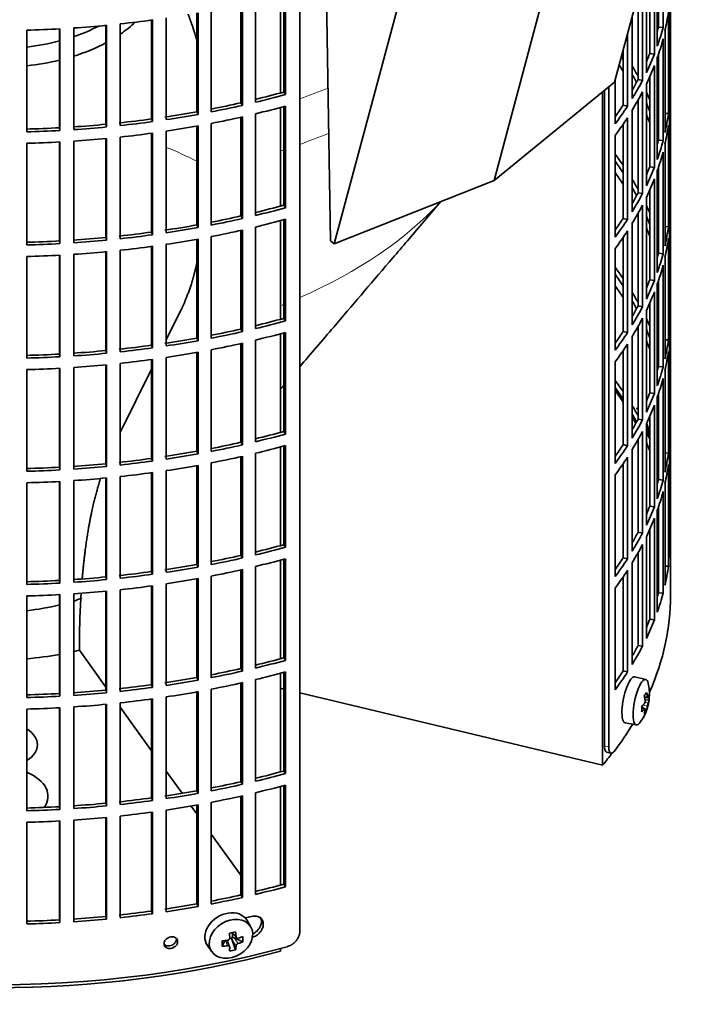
# Model space of a CAD drawing. Header units: millimetres. Extents: x 481 to 1373, y -1380 to 1448.
# Tile 5 of 28: x 1229 to 1370, y -1313 to -1103. Entities that reach past the tile are written whole.
import ezdxf

# ---------------------------------------------------------------- set-up
doc = ezdxf.new("R2010")
doc.units = ezdxf.units.MM
for name, color, linetype in [('M5X8_UNI7687', 7, 'Continuous'), ('VSI184-254_GIUNT', 7, 'Continuous'), ('VSI344-454_FILTR', 7, 'Continuous'), ('VSI344-454_SUPPO', 7, 'Continuous'), ('VSI344-454_TERMI', 7, 'Continuous')]:
    doc.layers.add(name, color=color, linetype=linetype)

# ---------------------------------------------------------------- blocks, each defined once
blk = doc.blocks.new('SE4')
at = {"layer": 'M5X8_UNI7687', "color": 7, "linetype": 'Continuous', "lineweight": 35}
for p, q in [((1362.05, -1243.77), (1359.72, -1243.21)), ((1361.81, -1247.62), (1362.5, -1247.68)), ((1362.77, -1248.09), (1361.91, -1248.18)), ((1361.69, -1249.93), (1361.17, -1249.53)), ((1361.87, -1249.99), (1361.18, -1249.75)), ((1362.2, -1250.32), (1361.89, -1250.08)), ((1357.66, -1252.99), (1360.03, -1253.42)), ((1278, -1296.45), (1277.21, -1295.06)), ((1271.92, -1300.54), (1272.44, -1299.36)), ((1273.49, -1300.64), (1272.94, -1299.3)), ((1273.89, -1298.82), (1273.47, -1298.91)), ((1273.93, -1297.65), (1274.94, -1298.72)), ((1274.76, -1301.28), (1273.99, -1299.27)), ((1274.06, -1297.78), (1274.06, -1298.63)), ((1276.3, -1299.62), (1274.46, -1298.77)), ((1268.75, -1300.39), (1269.67, -1301.71))]:
    blk.add_line(p, q, dxfattribs=at)
at = {"layer": 'M5X8_UNI7687', "color": 4, "linetype": 'Continuous', "lineweight": 9}
for p, q in [((1361.77, -1247.41), (1362.4, -1247.46)), ((1361.88, -1248.6), (1362.57, -1248.75)), ((1361.74, -1250.06), (1361.18, -1249.87)), ((1362.4, -1249.43), (1361.46, -1249.22)), ((1273.04, -1300.44), (1272.59, -1299.34)), ((1274.85, -1300.47), (1273.99, -1299.27)), ((1274.03, -1297.62), (1274.85, -1298.5)), ((1274.46, -1298.77), (1275.31, -1299.96))]:
    blk.add_line(p, q, dxfattribs=at)
at = {"layer": 'M5X8_UNI7687', "color": 7, "linetype": 'Continuous', "lineweight": 35}
for centre, start, end in [((1352.85, -1192.65), 0.9618, 20.2466), ((1352.85, -1246.87), 323.0972, 13.1681)]:
    blk.add_arc(centre, 10, start, end, dxfattribs=at)
for centre, major_axis, ratio, start_param, end_param in [((1361.03, -1190.93), (1.01, -4.83), 0.279258, 2.875662, 3.13351), ((1361.03, -1190.93), (1.01, -4.83), 0.279258, 1.309438, 1.74625), ((1358.68, -1248.1), (1.03, 4.89), 0.279258, 0, 3.149676), ((1361.03, -1248.59), (-1.01, -4.83), 0.279258, 2.602715, 6.283185), ((1358.68, -1248.1), (1.03, 4.89), 0.279258, 6.275102, 6.283185), ((1354.93, -1249.81), (7.56, 5.34), 0.305094, -0.70884, -0.559147), ((1352.81, -1246.96), (9.07, -4.21), 0.788675, 0.472009, 0.586568), ((1352.87, -1247), (9.95, 0.98), 0.550814, -0.283422, -0.168863), ((1353.88, -1248.97), (8.32, 4.07), 0.785719, 5.841156, 5.990848), ((1352.87, -1247), (9.95, 0.98), 0.550814, -0.64024, -0.525681), ((1352.92, -1246.79), (7.78, -6.28), 0.739997, 0.659835, 0.774395), ((1352.87, -1246.75), (9.95, -1.02), 0.599492, 6.115611, 6.23017), ((1355.98, -1245.65), (3.38, -8.62), 0.459156, 0.788486, 0.938178), ((1352.87, -1246.75), (9.95, -1.02), 0.599492, -0.524392, -0.409833), ((1352.92, -1246.79), (7.78, -6.28), 0.739997, 0.303018, 0.417577), ((1354.93, -1244.81), (6.53, -6.56), 0.631658, 0.068863, 0.218555), ((1352.81, -1246.96), (9.07, -4.21), 0.788675, 0.115191, 0.22975), ((1361.03, -1248.59), (-1.01, -4.83), 0.279258, 0, 0.538878), ((1272.91, -1297.62), (4.23, 2.67), 0.767256, 0, 3.174849), ((1272.91, -1297.62), (4.23, 2.67), 0.767256, 6.249929, 6.283185), ((1274.43, -1294.85), (-1.49, -9.14), 0.222064, -1.011937, -0.862245), ((1270.8, -1294.39), (9.99, 0.35), 0.508283, 4.80694, 4.9215), ((1271.55, -1297.95), (9.07, 1.85), 0.019763, -1.362564, -1.212872), ((1270.94, -1294.23), (1.53, -9.88), 0.211325, 1.060011, 1.174571), ((1274.3, -1298.94), (-0.426, -0.263), 0.771805, 4.793187, 5.319985), ((1274.47, -1299.18), (-0.389, 0.866), 0.498877, 0.936528, 1.454729), ((1274.47, -1299.18), (-0.787, 0.46), 0.398513, 4.948942, 5.467143), ((1270.65, -1294.29), (2.6, -9.66), 0.345066, 1.029371, 1.14393), ((1270.8, -1294.39), (9.99, 0.35), 0.508283, -1.119427, -1.004868), ((1268.67, -1296.06), (5.99, -7.06), 0.675161, 0.597011, 0.746703), ((1270.8, -1294.13), (9.99, -0.39), 0.642024, 4.849519, 4.964078), ((1270.94, -1294.23), (1.53, -9.88), 0.211325, 0.703193, 0.817753), ((1271.55, -1292.95), (8.01, -4.64), 0.916989, 5.413008, 5.5627), ((1270.65, -1294.29), (2.6, -9.66), 0.345066, 0.672553, 0.787113), ((1270.8, -1294.13), (9.99, -0.39), 0.642024, -1.076849, -0.96229)]:
    blk.add_ellipse(centre, major_axis=major_axis, ratio=ratio, start_param=start_param, end_param=end_param, dxfattribs=at)
blk.add_ellipse((1273.77, -1298.97), major_axis=(-4.17, -2.63), ratio=0.767256, dxfattribs=at)
for points in [[(1361.74, -1248.91), (1361.75, -1248.9), (1361.77, -1248.88), (1361.79, -1248.84), (1361.81, -1248.81), (1361.83, -1248.78), (1361.84, -1248.74), (1361.86, -1248.69), (1361.87, -1248.65), (1361.89, -1248.6), (1361.9, -1248.55), (1361.91, -1248.5), (1361.91, -1248.45), (1361.92, -1248.41), (1361.92, -1248.36), (1361.92, -1248.32), (1361.92, -1248.27), (1361.92, -1248.24), (1361.91, -1248.23)], [(1362.4, -1247.46), (1362.4, -1247.47), (1362.41, -1247.5), (1362.41, -1247.54), (1362.42, -1247.57), (1362.43, -1247.59), (1362.44, -1247.62), (1362.45, -1247.64), (1362.46, -1247.66), (1362.47, -1247.67), (1362.49, -1247.68), (1362.5, -1247.68), (1362.51, -1247.68), (1362.52, -1247.67), (1362.54, -1247.66), (1362.55, -1247.64), (1362.56, -1247.62), (1362.57, -1247.6), (1362.57, -1247.59)], [(1362.57, -1248.75), (1362.57, -1248.76), (1362.56, -1248.79), (1362.55, -1248.82), (1362.54, -1248.85), (1362.52, -1248.89), (1362.51, -1248.93), (1362.5, -1248.98), (1362.49, -1249.02), (1362.47, -1249.07), (1362.46, -1249.12), (1362.45, -1249.17), (1362.44, -1249.21), (1362.43, -1249.26), (1362.42, -1249.3), (1362.41, -1249.35), (1362.41, -1249.39), (1362.4, -1249.42), (1362.4, -1249.43)], [(1361.91, -1250.2), (1361.92, -1250.19), (1361.92, -1250.16), (1361.92, -1250.13), (1361.92, -1250.1), (1361.92, -1250.07), (1361.91, -1250.05), (1361.91, -1250.03), (1361.9, -1250.01), (1361.89, -1250), (1361.87, -1249.99), (1361.86, -1249.99), (1361.84, -1249.99), (1361.83, -1250), (1361.81, -1250.01), (1361.79, -1250.02), (1361.77, -1250.04), (1361.75, -1250.06), (1361.74, -1250.06)], [(1273.04, -1299.28), (1273.06, -1299.28), (1273.09, -1299.27), (1273.14, -1299.26), (1273.19, -1299.24), (1273.23, -1299.22), (1273.27, -1299.2), (1273.31, -1299.17), (1273.35, -1299.14), (1273.38, -1299.11), (1273.41, -1299.07), (1273.44, -1299.03), (1273.46, -1298.99), (1273.48, -1298.95), (1273.5, -1298.91), (1273.51, -1298.87), (1273.51, -1298.82), (1273.51, -1298.79), (1273.51, -1298.78)], [(1274.85, -1298.5), (1274.85, -1298.51), (1274.85, -1298.54), (1274.86, -1298.58), (1274.87, -1298.62), (1274.89, -1298.65), (1274.91, -1298.69), (1274.93, -1298.72), (1274.96, -1298.74), (1274.99, -1298.77), (1275.03, -1298.79), (1275.07, -1298.8), (1275.1, -1298.81), (1275.14, -1298.82), (1275.18, -1298.82), (1275.22, -1298.82), (1275.27, -1298.82), (1275.3, -1298.81), (1275.31, -1298.81)], [(1273.51, -1300.75), (1273.51, -1300.74), (1273.51, -1300.71), (1273.51, -1300.68), (1273.5, -1300.64), (1273.48, -1300.61), (1273.46, -1300.58), (1273.44, -1300.56), (1273.41, -1300.53), (1273.38, -1300.51), (1273.35, -1300.49), (1273.31, -1300.47), (1273.27, -1300.46), (1273.23, -1300.45), (1273.19, -1300.44), (1273.14, -1300.44), (1273.09, -1300.44), (1273.06, -1300.44), (1273.04, -1300.44)], [(1275.31, -1299.96), (1275.3, -1299.97), (1275.27, -1299.98), (1275.22, -1300), (1275.18, -1300.02), (1275.14, -1300.04), (1275.1, -1300.07), (1275.07, -1300.1), (1275.03, -1300.13), (1274.99, -1300.17), (1274.96, -1300.2), (1274.93, -1300.24), (1274.91, -1300.28), (1274.89, -1300.32), (1274.87, -1300.36), (1274.86, -1300.39), (1274.85, -1300.43), (1274.85, -1300.46), (1274.85, -1300.47)]]:
    blk.add_open_spline(points, degree=3, dxfattribs=at)
at = {"layer": 'VSI184-254_GIUNT', "color": 7, "linetype": 'Continuous', "lineweight": 35}
for centre, major_axis, start_param, end_param in [((1223.83, -1093.58), (34.5, 0), -0.70006, -0.541779), ((1223.83, -1090.76), (-32.5, 0), -4.180525, -3.976979), ((1223.83, -1090.76), (-32.5, 0), 1.772095, 1.997343), ((1223.83, -1093.58), (34.5, 0), -1.072715, -0.828971), ((1223.83, -1093.58), (34.5, 0), 4.901872, 5.112744), ((1223.83, -1209.56), (34.5, 0), 4.901872, 5.112744), ((1223.83, -1209.56), (34.5, 0), -1.072715, -1.014342)]:
    blk.add_ellipse(centre, major_axis=major_axis, ratio=0.57735, start_param=start_param, end_param=end_param, dxfattribs=at)
at = {"layer": 'VSI344-454_FILTR', "color": 7, "linetype": 'Continuous', "lineweight": 35}
for p, q in [((1367.33, -1218.54), (1367.33, -1072.04)), ((1288.42, -1297.42), (1288.42, -1076.15)), ((1365.72, -1104.98), (1365.72, -1083.34)), ((1364.5, -1108.97), (1364.5, -1087.34)), ((1364.74, -1104.88), (1364.74, -1086.65)), ((1363.88, -1110.66), (1363.88, -1089.02)), ((1362.91, -1110.52), (1362.91, -1091.37)), ((1362.18, -1114.6), (1362.18, -1092.96)), ((1361.36, -1116.26), (1361.36, -1094.62)), ((1367.33, -1117.54), (1367.33, -1095.9)), ((1284.99, -1118.73), (1284.99, -1097.73)), ((1285.4, -1119.26), (1285.4, -1097.62)), ((1360.4, -1116.08), (1360.4, -1097.9)), ((1275.86, -1121.01), (1275.86, -1100)), ((1276.2, -1121.56), (1276.2, -1099.92)), ((1278.97, -1120.91), (1278.97, -1099.27)), ((1367.08, -1121.6), (1367.08, -1099.96)), ((1266.48, -1122.92), (1266.48, -1101.89)), ((1266.76, -1123.48), (1266.76, -1101.84)), ((1269.59, -1122.94), (1269.59, -1101.31)), ((1366.87, -1123.32), (1366.87, -1101.68)), ((1250.22, -1125.86), (1250.22, -1104.22)), ((1256.89, -1124.45), (1256.89, -1103.4)), ((1257.1, -1125.01), (1257.1, -1103.38)), ((1259.99, -1124.6), (1259.99, -1102.96)), ((1359.18, -1120.12), (1359.18, -1102.46)), ((1230.33, -1127.18), (1230.33, -1105.55)), ((1237.28, -1126.33), (1237.28, -1105.27)), ((1237.35, -1126.9), (1237.35, -1105.26)), ((1240.32, -1126.72), (1240.32, -1105.08)), ((1247.14, -1125.58), (1247.14, -1104.53)), ((1247.28, -1126.16), (1247.28, -1104.52)), ((1358.16, -1121.74), (1358.16, -1106.27)), ((1364.74, -1104.88), (1365.72, -1104.98)), ((1366.14, -1127.36), (1366.14, -1105.72)), ((1365.72, -1129.06), (1365.72, -1107.43)), ((1357.23, -1121.52), (1357.23, -1109.73)), ((1362.91, -1110.52), (1363.88, -1110.66)), ((1364.74, -1128.96), (1364.74, -1110.73)), ((1364.5, -1133.06), (1364.5, -1111.42)), ((1363.88, -1134.75), (1363.88, -1113.11)), ((1355.53, -1125.5), (1355.53, -1116.1)), ((1360.4, -1116.08), (1361.36, -1116.26)), ((1362.18, -1138.69), (1362.18, -1117.05)), ((1362.91, -1134.61), (1362.91, -1115.46)), ((1284.99, -1118.73), (1285.4, -1119.26)), ((1353.24, -1257.88), (1353.24, -1118.36)), ((1354.15, -1258.12), (1354.15, -1117.62)), ((1361.36, -1140.34), (1361.36, -1118.71)), ((1367.08, -1117.54), (1367.33, -1117.54)), ((1275.86, -1121.01), (1276.2, -1121.56)), ((1360.4, -1140.16), (1360.4, -1120.48)), ((1367.33, -1141.63), (1367.33, -1119.99)), ((1266.48, -1122.92), (1266.76, -1123.48)), ((1278.97, -1145), (1278.97, -1123.36)), ((1284.99, -1142.82), (1284.99, -1121.82)), ((1285.4, -1143.34), (1285.4, -1121.71)), ((1357.23, -1121.52), (1358.16, -1121.74)), ((1359.18, -1144.2), (1359.18, -1122.57)), ((1366.14, -1123.27), (1366.87, -1123.32)), ((1256.89, -1124.45), (1257.1, -1125.01)), ((1269.59, -1147.03), (1269.59, -1125.39)), ((1275.86, -1145.1), (1275.86, -1124.08)), ((1276.2, -1145.64), (1276.2, -1124)), ((1358.16, -1145.82), (1358.16, -1124.19)), ((1367.08, -1145.69), (1367.08, -1124.05)), ((1237.28, -1126.33), (1237.35, -1126.9)), ((1247.14, -1125.58), (1247.28, -1126.16)), ((1256.89, -1148.53), (1256.89, -1127.49)), ((1257.1, -1149.1), (1257.1, -1127.46)), ((1259.99, -1148.68), (1259.99, -1127.05)), ((1266.48, -1147.01), (1266.48, -1125.98)), ((1266.76, -1147.56), (1266.76, -1125.93)), ((1357.23, -1145.61), (1357.23, -1125.57)), ((1366.87, -1147.4), (1366.87, -1125.77)), ((1230.33, -1151.27), (1230.33, -1129.63)), ((1237.28, -1150.41), (1237.28, -1129.35)), ((1237.35, -1150.99), (1237.35, -1129.35)), ((1240.32, -1150.81), (1240.32, -1129.17)), ((1247.14, -1149.67), (1247.14, -1128.62)), ((1247.28, -1150.24), (1247.28, -1128.61)), ((1250.22, -1149.94), (1250.22, -1128.31)), ((1355.53, -1149.59), (1355.53, -1127.95)), ((1364.74, -1128.96), (1365.72, -1129.06)), ((1365.72, -1153.15), (1365.72, -1131.51)), ((1366.14, -1151.44), (1366.14, -1129.81)), ((1362.91, -1134.61), (1363.88, -1134.75)), ((1364.5, -1157.15), (1364.5, -1135.51)), ((1364.74, -1153.05), (1364.74, -1134.82)), ((1363.88, -1158.83), (1363.88, -1137.2)), ((1362.91, -1158.69), (1362.91, -1139.54)), ((1360.4, -1140.16), (1361.36, -1140.34)), ((1362.18, -1162.77), (1362.18, -1141.14)), ((1367.08, -1141.62), (1367.33, -1141.63)), ((1284.99, -1142.82), (1285.4, -1143.34)), ((1361.36, -1164.43), (1361.36, -1142.79)), ((1367.33, -1165.71), (1367.33, -1144.08)), ((1275.86, -1145.1), (1276.2, -1145.64)), ((1284.99, -1166.9), (1284.99, -1145.91)), ((1285.4, -1167.43), (1285.4, -1145.79)), ((1357.23, -1145.61), (1358.16, -1145.82)), ((1360.4, -1164.25), (1360.4, -1144.56)), ((1266.48, -1147.01), (1266.76, -1147.56)), ((1275.86, -1169.19), (1275.86, -1148.17)), ((1276.2, -1169.73), (1276.2, -1148.09)), ((1278.97, -1169.08), (1278.97, -1147.45)), ((1358.16, -1169.91), (1358.16, -1148.27)), ((1359.18, -1168.29), (1359.18, -1146.65)), ((1366.14, -1147.36), (1366.87, -1147.4)), ((1367.08, -1169.77), (1367.08, -1148.14)), ((1237.28, -1150.41), (1237.35, -1150.99)), ((1247.14, -1149.67), (1247.28, -1150.24)), ((1256.89, -1148.53), (1257.1, -1149.1)), ((1266.48, -1171.09), (1266.48, -1150.06)), ((1266.76, -1171.65), (1266.76, -1150.01)), ((1269.59, -1171.12), (1269.59, -1149.48)), ((1357.23, -1169.69), (1357.23, -1149.66)), ((1366.87, -1171.49), (1366.87, -1149.85)), ((1247.28, -1174.33), (1247.28, -1152.69)), ((1250.22, -1174.03), (1250.22, -1152.39)), ((1256.89, -1172.62), (1256.89, -1151.58)), ((1257.1, -1173.19), (1257.1, -1151.55)), ((1259.99, -1172.77), (1259.99, -1151.13)), ((1355.53, -1173.68), (1355.53, -1152.04)), ((1230.33, -1175.36), (1230.33, -1153.72)), ((1237.28, -1174.5), (1237.28, -1153.44)), ((1237.35, -1175.07), (1237.35, -1153.44)), ((1240.32, -1174.89), (1240.32, -1153.26)), ((1247.14, -1173.76), (1247.14, -1152.71)), ((1364.74, -1153.05), (1365.72, -1153.15)), ((1366.14, -1175.53), (1366.14, -1153.89)), ((1365.72, -1177.24), (1365.72, -1155.6)), ((1362.91, -1158.69), (1363.88, -1158.83)), ((1364.74, -1177.14), (1364.74, -1158.91)), ((1364.5, -1181.23), (1364.5, -1159.6)), ((1363.88, -1182.92), (1363.88, -1161.28)), ((1360.4, -1164.25), (1361.36, -1164.43)), ((1362.18, -1186.86), (1362.18, -1165.22)), ((1362.91, -1182.78), (1362.91, -1163.63)), ((1284.99, -1166.9), (1285.4, -1167.43)), ((1361.36, -1188.52), (1361.36, -1166.88)), ((1367.08, -1165.71), (1367.33, -1165.71)), ((1275.86, -1169.19), (1276.2, -1169.73)), ((1360.4, -1188.34), (1360.4, -1168.65)), ((1367.33, -1189.8), (1367.33, -1168.16)), ((1266.48, -1171.09), (1266.76, -1171.65)), ((1278.97, -1193.17), (1278.97, -1171.53)), ((1284.99, -1190.99), (1284.99, -1169.99)), ((1285.4, -1191.52), (1285.4, -1169.88)), ((1357.23, -1169.69), (1358.16, -1169.91)), ((1359.18, -1192.38), (1359.18, -1170.74)), ((1366.14, -1171.45), (1366.87, -1171.49)), ((1256.89, -1172.62), (1257.1, -1173.19)), ((1269.59, -1195.2), (1269.59, -1173.57)), ((1275.86, -1193.27), (1275.86, -1172.26)), ((1276.2, -1193.82), (1276.2, -1172.18)), ((1358.16, -1194), (1358.16, -1172.36)), ((1367.08, -1193.86), (1367.08, -1172.22)), ((1237.28, -1174.5), (1237.35, -1175.07)), ((1247.14, -1173.76), (1247.28, -1174.33)), ((1256.89, -1196.71), (1256.89, -1175.66)), ((1257.1, -1197.27), (1257.1, -1175.64)), ((1259.99, -1196.86), (1259.99, -1175.22)), ((1266.48, -1195.18), (1266.48, -1174.15)), ((1266.76, -1195.74), (1266.76, -1174.1)), ((1357.23, -1193.78), (1357.23, -1173.75)), ((1366.87, -1195.58), (1366.87, -1173.94)), ((1230.33, -1199.44), (1230.33, -1177.81)), ((1237.28, -1198.59), (1237.28, -1177.53)), ((1237.35, -1199.16), (1237.35, -1177.52)), ((1240.32, -1198.98), (1240.32, -1177.34)), ((1247.14, -1197.84), (1247.14, -1176.79)), ((1247.28, -1198.42), (1247.28, -1176.78)), ((1250.22, -1198.12), (1250.22, -1176.48)), ((1355.53, -1197.76), (1355.53, -1176.13)), ((1364.74, -1177.14), (1365.72, -1177.24)), ((1365.72, -1201.32), (1365.72, -1179.69)), ((1366.14, -1199.62), (1366.14, -1177.98)), ((1362.91, -1182.78), (1363.88, -1182.92)), ((1364.5, -1205.32), (1364.5, -1183.68)), ((1364.74, -1201.22), (1364.74, -1182.99)), ((1363.88, -1207.01), (1363.88, -1185.37)), ((1362.91, -1206.87), (1362.91, -1187.72)), ((1360.4, -1188.34), (1361.36, -1188.52)), ((1362.18, -1210.95), (1362.18, -1189.31)), ((1367.08, -1189.8), (1367.33, -1189.8)), ((1284.99, -1190.99), (1285.4, -1191.52)), ((1361.36, -1212.6), (1361.36, -1190.97)), ((1367.33, -1213.89), (1367.33, -1192.25)), ((1275.86, -1193.27), (1276.2, -1193.82)), ((1284.99, -1215.08), (1284.99, -1194.08)), ((1285.4, -1215.6), (1285.4, -1193.97)), ((1357.23, -1193.78), (1358.16, -1194)), ((1360.4, -1212.42), (1360.4, -1192.74)), ((1256.89, -1196.71), (1257.1, -1197.27)), ((1266.48, -1195.18), (1266.76, -1195.74)), ((1275.86, -1217.36), (1275.86, -1196.34)), ((1276.2, -1217.9), (1276.2, -1196.26)), ((1278.97, -1217.26), (1278.97, -1195.62)), ((1358.16, -1218.08), (1358.16, -1196.45)), ((1359.18, -1216.46), (1359.18, -1194.83)), ((1366.14, -1195.53), (1366.87, -1195.58)), ((1367.08, -1217.95), (1367.08, -1196.31)), ((1237.28, -1198.59), (1237.35, -1199.16)), ((1247.14, -1197.84), (1247.28, -1198.42)), ((1266.48, -1219.27), (1266.48, -1198.24)), ((1266.76, -1219.82), (1266.76, -1198.19)), ((1269.59, -1219.29), (1269.59, -1197.65)), ((1357.23, -1217.87), (1357.23, -1197.83)), ((1366.87, -1219.66), (1366.87, -1198.03)), ((1247.14, -1221.93), (1247.14, -1200.88)), ((1247.28, -1222.5), (1247.28, -1200.87)), ((1250.22, -1222.2), (1250.22, -1200.57)), ((1256.89, -1220.79), (1256.89, -1199.75)), ((1257.1, -1221.36), (1257.1, -1199.72)), ((1259.99, -1220.94), (1259.99, -1199.31)), ((1355.53, -1221.85), (1355.53, -1200.21)), ((1230.33, -1223.53), (1230.33, -1201.89)), ((1237.28, -1222.67), (1237.28, -1201.61)), ((1237.35, -1223.25), (1237.35, -1201.61)), ((1240.32, -1223.07), (1240.32, -1201.43)), ((1364.74, -1201.22), (1365.72, -1201.32)), ((1366.14, -1223.7), (1366.14, -1202.07)), ((1365.72, -1225.41), (1365.72, -1203.77)), ((1362.91, -1206.87), (1363.88, -1207.01)), ((1364.74, -1225.31), (1364.74, -1207.08)), ((1364.5, -1229.41), (1364.5, -1207.77)), ((1363.88, -1231.09), (1363.88, -1209.46)), ((1360.4, -1212.42), (1361.36, -1212.6)), ((1362.18, -1235.03), (1362.18, -1213.4)), ((1362.91, -1230.95), (1362.91, -1211.8)), ((1284.99, -1215.08), (1285.4, -1215.6)), ((1361.36, -1236.69), (1361.36, -1215.05)), ((1367.08, -1213.88), (1367.33, -1213.89)), ((1275.86, -1217.36), (1276.2, -1217.9)), ((1360.4, -1236.51), (1360.4, -1216.82)), ((1266.48, -1219.27), (1266.76, -1219.82)), ((1278.97, -1241.34), (1278.97, -1219.71)), ((1284.99, -1239.16), (1284.99, -1218.17)), ((1285.4, -1239.69), (1285.4, -1218.05)), ((1357.23, -1217.87), (1358.16, -1218.08)), ((1359.18, -1240.55), (1359.18, -1218.91)), ((1366.14, -1219.62), (1366.87, -1219.66)), ((1256.89, -1220.79), (1257.1, -1221.36)), ((1269.59, -1243.38), (1269.59, -1221.74)), ((1275.86, -1241.45), (1275.86, -1220.43)), ((1276.2, -1241.99), (1276.2, -1220.35)), ((1358.16, -1242.17), (1358.16, -1220.53)), ((1367.33, -1225.89), (1367.33, -1220.99)), ((1237.28, -1222.67), (1237.35, -1223.25)), ((1247.14, -1221.93), (1247.28, -1222.5)), ((1256.89, -1244.88), (1256.89, -1223.84)), ((1257.1, -1245.45), (1257.1, -1223.81)), ((1259.99, -1245.03), (1259.99, -1223.39)), ((1266.48, -1243.35), (1266.48, -1222.32)), ((1266.76, -1243.91), (1266.76, -1222.27)), ((1357.23, -1241.95), (1357.23, -1221.92)), ((1230.33, -1247.62), (1230.33, -1225.98)), ((1237.28, -1246.76), (1237.28, -1225.7)), ((1237.35, -1247.33), (1237.35, -1225.7)), ((1240.32, -1247.15), (1240.32, -1225.52)), ((1247.14, -1246.02), (1247.14, -1224.97)), ((1247.28, -1246.59), (1247.28, -1224.95)), ((1250.22, -1246.29), (1250.22, -1224.65)), ((1355.53, -1245.94), (1355.53, -1224.3)), ((1364.74, -1225.31), (1365.72, -1225.41)), ((1362.91, -1230.95), (1363.88, -1231.09)), ((1360.4, -1236.51), (1361.36, -1236.69)), ((1284.99, -1239.16), (1285.4, -1239.69)), ((1275.86, -1241.45), (1276.2, -1241.99)), ((1284.99, -1263.25), (1284.99, -1242.25)), ((1285.4, -1263.78), (1285.4, -1242.14)), ((1357.23, -1241.95), (1358.16, -1242.17)), ((1256.89, -1244.88), (1257.1, -1245.45)), ((1266.48, -1243.35), (1266.76, -1243.91)), ((1275.86, -1265.53), (1275.86, -1244.51)), ((1276.2, -1266.07), (1276.2, -1244.44)), ((1278.97, -1265.43), (1278.97, -1243.79)), ((1237.28, -1246.76), (1237.35, -1247.33)), ((1247.14, -1246.02), (1247.28, -1246.59)), ((1266.48, -1267.44), (1266.48, -1246.41)), ((1266.76, -1268), (1266.76, -1246.36)), ((1269.59, -1267.46), (1269.59, -1245.83)), ((1247.14, -1270.1), (1247.14, -1249.05)), ((1247.28, -1270.68), (1247.28, -1249.04)), ((1250.22, -1270.38), (1250.22, -1248.74)), ((1256.89, -1268.97), (1256.89, -1247.92)), ((1257.1, -1269.53), (1257.1, -1247.9)), ((1259.99, -1269.12), (1259.99, -1247.48)), ((1230.33, -1271.7), (1230.33, -1250.07)), ((1237.28, -1270.84), (1237.28, -1249.79)), ((1237.35, -1271.42), (1237.35, -1249.78)), ((1240.32, -1271.24), (1240.32, -1249.6)), ((1353.72, -1259.21), (1354.63, -1259.45)), ((1284.99, -1263.25), (1285.4, -1263.78)), ((1275.86, -1265.53), (1276.2, -1266.07)), ((1266.48, -1267.44), (1266.76, -1268)), ((1278.97, -1289.52), (1278.97, -1267.88)), ((1284.99, -1287.34), (1284.99, -1266.34)), ((1285.4, -1287.86), (1285.4, -1266.23)), ((1256.89, -1268.97), (1257.1, -1269.53)), ((1269.59, -1291.55), (1269.59, -1269.91)), ((1275.86, -1289.62), (1275.86, -1268.6)), ((1276.2, -1290.16), (1276.2, -1268.52)), ((1237.28, -1270.84), (1237.35, -1271.42)), ((1247.14, -1270.1), (1247.28, -1270.68)), ((1256.89, -1293.05), (1256.89, -1272.01)), ((1257.1, -1293.62), (1257.1, -1271.98)), ((1259.99, -1293.2), (1259.99, -1271.57)), ((1266.48, -1291.53), (1266.48, -1270.5)), ((1266.76, -1292.08), (1266.76, -1270.45)), ((1230.33, -1295.79), (1230.33, -1274.15)), ((1237.28, -1294.93), (1237.28, -1273.87)), ((1237.35, -1295.51), (1237.35, -1273.87)), ((1240.32, -1295.33), (1240.32, -1273.69)), ((1247.14, -1294.19), (1247.14, -1273.14)), ((1247.28, -1294.76), (1247.28, -1273.13)), ((1250.22, -1294.46), (1250.22, -1272.83)), ((1284.99, -1287.34), (1285.4, -1287.86)), ((1275.86, -1289.62), (1276.2, -1290.16)), ((1256.89, -1293.05), (1257.1, -1293.62)), ((1266.48, -1291.53), (1266.76, -1292.08)), ((1237.28, -1294.93), (1237.35, -1295.51)), ((1247.14, -1294.19), (1247.28, -1294.76))]:
    blk.add_line(p, q, dxfattribs=at)
at = {"layer": 'VSI344-454_FILTR', "color": 4, "linetype": 'Continuous', "lineweight": 9}
for p, q in [((1354.15, -1258.12), (1353.24, -1257.88)), ((1262.42, -1299.56), (1262.16, -1299))]:
    blk.add_line(p, q, dxfattribs=at)
at = {"layer": 'VSI344-454_FILTR', "color": 7, "linetype": 'Continuous', "lineweight": 35}
for centre, major_axis, start_param, end_param in [((1223.83, -1095.04), (143.5, 0), -0.129227, -0.080212), ((1223.83, -1022.78), (143.5, 0), -1.385871, -1.336842), ((1223.83, -1116.68), (142.5, 0), 0.149853, 0.160574), ((1223.83, -1022.78), (143.5, 0), 4.757688, 4.806717), ((1223.83, -1022.78), (143.5, 0), -1.455685, -1.406655), ((1223.83, -1092.59), (142.5, 0), -0.161977, -0.149853), ((1223.83, -1092.59), (143.5, 0), -0.199041, -0.150025), ((1223.83, -1095.04), (143.5, 0), -0.199041, -0.150025), ((1223.83, -1092.59), (142.5, 0), -0.24208, -0.219666), ((1223.83, -1092.59), (143.5, 0), -0.268854, -0.219838), ((1223.83, -1140.77), (142.5, 0), 0.359293, 0.367215), ((1223.83, -1143.22), (142.5, 0), 0.359293, 0.376293), ((1223.83, -1140.77), (143.5, 0), 0.312025, 0.338667), ((1223.83, -1095.04), (143.5, 0), -0.268854, -0.219838), ((1223.83, -1140.77), (142.5, 0), 0.297119, 0.318145), ((1223.83, -1092.59), (142.5, 0), -0.318145, -0.28948), ((1223.83, -1092.59), (143.5, 0), -0.338667, -0.289652), ((1223.83, -1044.42), (142.5, 0), -1.17351, -1.127231), ((1223.83, -1095.04), (143.5, 0), -0.338667, -0.289652), ((1223.83, -1140.77), (143.5, 0), 0.248961, 0.268854), ((1223.83, -1116.68), (143.5, 0), 6.223771, 6.272786), ((1223.83, -1044.42), (142.5, 0), -1.243883, -1.197044), ((1223.83, -1044.42), (143.5, 0), -1.176432, -1.127403), ((1223.83, -1140.77), (142.5, 0), 0.219666, 0.24208), ((1223.83, -1119.13), (143.5, 0), 6.223771, 6.272786), ((1223.83, -1044.42), (142.5, 0), -1.31623, -1.266857), ((1223.83, -1044.42), (143.5, 0), -1.246245, -1.197216), ((1223.83, -1046.87), (143.5, 0), -1.176432, -1.127403), ((1223.83, -1092.59), (142.5, 0), -0.39195, -0.359293), ((1223.83, -1092.59), (143.5, 0), -0.40848, -0.359465), ((1223.83, -1116.68), (143.5, 0), -0.129227, -0.080212), ((1223.83, -1044.42), (142.5, 0), -1.386044, -1.33667), ((1223.83, -1044.42), (143.5, 0), -1.385871, -1.336842), ((1223.83, -1044.42), (143.5, 0), -1.316058, -1.267029), ((1223.83, -1046.87), (143.5, 0), -1.246245, -1.197216), ((1223.83, -1095.04), (143.5, 0), -0.40848, -0.359465), ((1223.83, -1143.22), (142.5, 0), 0.219666, 0.24208), ((1223.83, -1140.77), (143.5, 0), 0.190538, 0.199041), ((1223.83, -1044.42), (142.5, 0), 4.757515, 4.806889), ((1223.83, -1044.42), (143.5, 0), 4.757688, 4.806717), ((1223.83, -1044.42), (142.5, 0), -1.455857, -1.406483), ((1223.83, -1044.42), (143.5, 0), -1.455685, -1.406655), ((1223.83, -1046.87), (143.5, 0), -1.385871, -1.336842), ((1223.83, -1046.87), (143.5, 0), -1.316058, -1.267029), ((1223.83, -1119.13), (143.5, 0), -0.129227, -0.080212), ((1223.83, -1046.87), (143.5, 0), 4.757688, 4.806717), ((1223.83, -1046.87), (143.5, 0), -1.455685, -1.406655), ((1223.83, -1116.68), (142.5, 0), -0.161977, -0.149853), ((1223.83, -1140.77), (142.5, 0), 0.149853, 0.160574), ((1223.83, -1116.68), (143.5, 0), -0.199041, -0.150025), ((1223.83, -1119.13), (143.5, 0), -0.199041, -0.150025), ((1223.83, -1164.85), (143.5, 0), 0.37741, 0.40848), ((1223.83, -1164.85), (142.5, 0), 0.359293, 0.39195), ((1223.83, -1167.3), (142.5, 0), 0.359293, 0.39195), ((1223.83, -1116.68), (142.5, 0), -0.24208, -0.219666), ((1223.83, -1116.68), (143.5, 0), -0.268854, -0.219838), ((1223.83, -1164.85), (143.5, 0), 0.312025, 0.338667), ((1223.83, -1119.13), (143.5, 0), -0.268854, -0.219838), ((1223.83, -1164.85), (142.5, 0), 0.297119, 0.318145), ((1223.83, -1116.68), (142.5, 0), -0.318145, -0.28948), ((1223.83, -1116.68), (143.5, 0), -0.338667, -0.289652), ((1223.83, -1140.77), (143.5, 0), 6.223771, 6.272786), ((1223.83, -1068.51), (142.5, 0), -1.17351, -1.127231), ((1223.83, -1068.51), (143.5, 0), -1.176432, -1.127403), ((1223.83, -1119.13), (143.5, 0), -0.338667, -0.289652), ((1223.83, -1164.85), (143.5, 0), 0.248961, 0.268854), ((1223.83, -1143.22), (143.5, 0), 6.223771, 6.272786), ((1223.83, -1068.51), (142.5, 0), -1.243883, -1.197044), ((1223.83, -1068.51), (143.5, 0), -1.246245, -1.197216), ((1223.83, -1070.96), (143.5, 0), -1.176432, -1.127403), ((1223.83, -1116.68), (142.5, 0), -0.39195, -0.359293), ((1223.83, -1116.68), (143.5, 0), -0.40848, -0.359465), ((1223.83, -1164.85), (142.5, 0), 0.219666, 0.24208), ((1223.83, -1068.51), (142.5, 0), -1.31623, -1.266857), ((1223.83, -1068.51), (143.5, 0), -1.316058, -1.267029), ((1223.83, -1070.96), (143.5, 0), -1.246245, -1.197216), ((1223.83, -1119.13), (143.5, 0), -0.40848, -0.359465), ((1223.83, -1167.3), (142.5, 0), 0.219666, 0.24208), ((1223.83, -1164.85), (143.5, 0), 0.190538, 0.199041), ((1223.83, -1140.77), (143.5, 0), -0.129227, -0.080212), ((1223.83, -1068.51), (142.5, 0), 4.757515, 4.806889), ((1223.83, -1068.51), (142.5, 0), -1.455857, -1.406483), ((1223.83, -1068.51), (143.5, 0), -1.455685, -1.406655), ((1223.83, -1068.51), (142.5, 0), -1.386044, -1.33667), ((1223.83, -1068.51), (143.5, 0), -1.385871, -1.336842), ((1223.83, -1070.96), (143.5, 0), -1.316058, -1.267029), ((1223.83, -1143.22), (143.5, 0), -0.129227, -0.080212), ((1223.83, -1068.51), (143.5, 0), 4.757688, 4.806717), ((1223.83, -1070.96), (143.5, 0), -1.455685, -1.406655), ((1223.83, -1070.96), (143.5, 0), -1.385871, -1.336842), ((1223.83, -1164.85), (142.5, 0), 0.149853, 0.160574), ((1223.83, -1070.96), (143.5, 0), 4.757688, 4.806717), ((1223.83, -1140.77), (142.5, 0), -0.161977, -0.149853), ((1223.83, -1140.77), (143.5, 0), -0.199041, -0.150025), ((1223.83, -1188.94), (143.5, 0), 0.37741, 0.40848), ((1223.83, -1143.22), (143.5, 0), -0.199041, -0.150025), ((1223.83, -1188.94), (142.5, 0), 0.359293, 0.39195), ((1223.83, -1140.77), (142.5, 0), -0.24208, -0.219666), ((1223.83, -1140.77), (143.5, 0), -0.268854, -0.219838), ((1223.83, -1191.39), (142.5, 0), 0.359293, 0.39195), ((1223.83, -1188.94), (143.5, 0), 0.312025, 0.338667), ((1223.83, -1143.22), (143.5, 0), -0.268854, -0.219838), ((1223.83, -1188.94), (142.5, 0), 0.297119, 0.318145), ((1223.83, -1140.77), (142.5, 0), -0.318145, -0.28948), ((1223.83, -1140.77), (143.5, 0), -0.338667, -0.289652), ((1223.83, -1092.59), (142.5, 0), -1.17351, -1.127231), ((1223.83, -1143.22), (143.5, 0), -0.338667, -0.289652), ((1223.83, -1188.94), (143.5, 0), 0.248961, 0.268854), ((1223.83, -1164.85), (143.5, 0), 6.223771, 6.272786), ((1223.83, -1092.59), (142.5, 0), -1.243883, -1.197044), ((1223.83, -1092.59), (143.5, 0), -1.176432, -1.127403), ((1223.83, -1188.94), (142.5, 0), 0.219666, 0.24208), ((1223.83, -1167.3), (143.5, 0), 6.223771, 6.272786), ((1223.83, -1092.59), (142.5, 0), -1.31623, -1.266857), ((1223.83, -1092.59), (143.5, 0), -1.246245, -1.197216), ((1223.83, -1095.04), (143.5, 0), -1.176432, -1.127403), ((1223.83, -1140.77), (142.5, 0), -0.39195, -0.359293), ((1223.83, -1140.77), (143.5, 0), -0.40848, -0.359465), ((1223.83, -1164.85), (143.5, 0), -0.129227, -0.080212), ((1223.83, -1092.59), (142.5, 0), -1.386044, -1.33667), ((1223.83, -1092.59), (143.5, 0), -1.385871, -1.336842), ((1223.83, -1092.59), (143.5, 0), -1.316058, -1.267029), ((1223.83, -1095.04), (143.5, 0), -1.246245, -1.197216), ((1223.83, -1143.22), (143.5, 0), -0.40848, -0.359465), ((1223.83, -1191.39), (142.5, 0), 0.219666, 0.24208), ((1223.83, -1188.94), (143.5, 0), 0.190538, 0.199041), ((1223.83, -1092.59), (142.5, 0), 4.757515, 4.806889), ((1223.83, -1092.59), (143.5, 0), 4.757688, 4.806717), ((1223.83, -1092.59), (142.5, 0), -1.455857, -1.406483), ((1223.83, -1092.59), (143.5, 0), -1.455685, -1.406655), ((1223.83, -1095.04), (143.5, 0), -1.385871, -1.336842), ((1223.83, -1095.04), (143.5, 0), -1.316058, -1.267029), ((1223.83, -1167.3), (143.5, 0), -0.129227, -0.080212), ((1223.83, -1095.04), (143.5, 0), 4.757688, 4.806717), ((1223.83, -1095.04), (143.5, 0), -1.455685, -1.406655), ((1223.83, -1164.85), (142.5, 0), -0.161977, -0.149853), ((1223.83, -1188.94), (142.5, 0), 0.149853, 0.160574), ((1223.83, -1164.85), (143.5, 0), -0.199041, -0.150025), ((1223.83, -1167.3), (143.5, 0), -0.199041, -0.150025), ((1223.83, -1213.03), (143.5, 0), 0.37741, 0.40848), ((1223.83, -1213.03), (142.5, 0), 0.359293, 0.39195), ((1223.83, -1164.85), (142.5, 0), -0.24208, -0.219666), ((1223.83, -1164.85), (143.5, 0), -0.268854, -0.219838), ((1223.83, -1213.03), (143.5, 0), 0.312025, 0.338667), ((1223.83, -1167.3), (143.5, 0), -0.268854, -0.219838), ((1223.83, -1213.03), (142.5, 0), 0.297119, 0.318145), ((1223.83, -1164.85), (142.5, 0), -0.318145, -0.28948), ((1223.83, -1164.85), (143.5, 0), -0.338667, -0.289652), ((1223.83, -1188.94), (143.5, 0), 6.223771, 6.272786), ((1223.83, -1116.68), (142.5, 0), -1.17351, -1.127231), ((1223.83, -1116.68), (143.5, 0), -1.176432, -1.127403), ((1223.83, -1167.3), (143.5, 0), -0.338667, -0.289652), ((1223.83, -1213.03), (143.5, 0), 0.248961, 0.268854), ((1223.83, -1191.39), (143.5, 0), 6.223771, 6.272786), ((1223.83, -1116.68), (142.5, 0), -1.243883, -1.197044), ((1223.83, -1116.68), (143.5, 0), -1.246245, -1.197216), ((1223.83, -1119.13), (143.5, 0), -1.176432, -1.127403), ((1223.83, -1164.85), (142.5, 0), -0.39195, -0.359293), ((1223.83, -1164.85), (143.5, 0), -0.40848, -0.359465), ((1223.83, -1213.03), (142.5, 0), 0.219666, 0.24208), ((1223.83, -1116.68), (142.5, 0), -1.386044, -1.33667), ((1223.83, -1116.68), (142.5, 0), -1.31623, -1.266857), ((1223.83, -1116.68), (143.5, 0), -1.316058, -1.267029), ((1223.83, -1119.13), (143.5, 0), -1.246245, -1.197216), ((1223.83, -1167.3), (143.5, 0), -0.40848, -0.359465), ((1223.83, -1213.03), (143.5, 0), 0.190538, 0.199041), ((1223.83, -1188.94), (143.5, 0), -0.129227, -0.080212), ((1223.83, -1116.68), (142.5, 0), 4.757515, 4.806889), ((1223.83, -1116.68), (142.5, 0), -1.455857, -1.406483), ((1223.83, -1116.68), (143.5, 0), -1.455685, -1.406655), ((1223.83, -1116.68), (143.5, 0), -1.385871, -1.336842), ((1223.83, -1119.13), (143.5, 0), -1.316058, -1.267029), ((1223.83, -1191.39), (143.5, 0), -0.129227, -0.080212), ((1223.83, -1116.68), (143.5, 0), 4.757688, 4.806717), ((1223.83, -1119.13), (143.5, 0), -1.455685, -1.406655), ((1223.83, -1119.13), (143.5, 0), -1.385871, -1.336842), ((1223.83, -1213.03), (142.5, 0), 0.149853, 0.160574), ((1223.83, -1119.13), (143.5, 0), 4.757688, 4.806717), ((1223.83, -1188.94), (142.5, 0), -0.160574, -0.149853), ((1223.83, -1188.94), (143.5, 0), -0.199041, -0.150025), ((1223.83, -1191.39), (143.5, 0), -0.199041, -0.150025), ((1223.83, -1188.94), (142.5, 0), -0.24208, -0.219666), ((1223.83, -1188.94), (143.5, 0), -0.268854, -0.219838), ((1223.83, -1191.39), (143.5, 0), -0.268854, -0.219838), ((1223.83, -1188.94), (142.5, 0), -0.318145, -0.28948), ((1223.83, -1188.94), (143.5, 0), -0.338667, -0.289652), ((1223.83, -1140.77), (142.5, 0), -1.17351, -1.127231), ((1223.83, -1191.39), (143.5, 0), -0.338667, -0.289652), ((1223.83, -1213.03), (143.5, 0), 6.223771, 6.272786), ((1223.83, -1140.77), (142.5, 0), -1.243883, -1.197044), ((1223.83, -1140.77), (143.5, 0), -1.176432, -1.127403), ((1223.83, -1140.77), (142.5, 0), -1.31623, -1.266857), ((1223.83, -1140.77), (143.5, 0), -1.246245, -1.197216), ((1223.83, -1143.22), (143.5, 0), -1.176432, -1.127403), ((1223.83, -1188.94), (142.5, 0), -0.39195, -0.359293), ((1223.83, -1188.94), (143.5, 0), -0.40848, -0.359465), ((1223.83, -1213.03), (143.5, 0), -0.129227, -0.080212), ((1223.83, -1140.77), (142.5, 0), -1.386044, -1.33667), ((1223.83, -1140.77), (143.5, 0), -1.385871, -1.336842), ((1223.83, -1140.77), (143.5, 0), -1.316058, -1.267029), ((1223.83, -1143.22), (143.5, 0), -1.246245, -1.197216), ((1223.83, -1191.39), (143.5, 0), -0.40848, -0.359465), ((1223.83, -1140.77), (142.5, 0), 4.757515, 4.806889), ((1223.83, -1140.77), (143.5, 0), 4.757688, 4.806717), ((1223.83, -1140.77), (142.5, 0), -1.455857, -1.406483), ((1223.83, -1140.77), (143.5, 0), -1.455685, -1.406655), ((1223.83, -1143.22), (143.5, 0), -1.385871, -1.336842), ((1223.83, -1143.22), (143.5, 0), -1.316058, -1.267029), ((1223.83, -1225.89), (143.5, 0), 3.141593, 5.158357), ((1223.83, -1143.22), (143.5, 0), 4.757688, 4.806717), ((1223.83, -1143.22), (143.5, 0), -1.455685, -1.406655), ((1223.83, -1225.89), (-143.5, 0), 2.890798, 3.141593), ((1223.83, -1213.03), (142.5, 0), -0.160574, -0.149853), ((1223.83, -1213.03), (143.5, 0), -0.199041, -0.150025), ((1223.83, -1213.03), (142.5, 0), -0.24208, -0.219666), ((1223.83, -1213.03), (143.5, 0), -0.268854, -0.219838), ((1223.83, -1213.03), (142.5, 0), -0.318145, -0.28948), ((1223.83, -1213.03), (143.5, 0), -0.338667, -0.289652), ((1223.83, -1164.85), (142.5, 0), -1.17351, -1.127231), ((1223.83, -1164.85), (143.5, 0), -1.176432, -1.127403), ((1223.83, -1164.85), (142.5, 0), -1.243883, -1.197044), ((1223.83, -1164.85), (143.5, 0), -1.246245, -1.197216), ((1223.83, -1167.3), (143.5, 0), -1.176432, -1.127403), ((1223.83, -1213.03), (142.5, 0), -0.39195, -0.359293), ((1223.83, -1213.03), (143.5, 0), -0.40848, -0.359465), ((1223.83, -1164.85), (142.5, 0), -1.386044, -1.33667), ((1223.83, -1164.85), (142.5, 0), -1.31623, -1.266857), ((1223.83, -1164.85), (143.5, 0), -1.316058, -1.267029), ((1223.83, -1167.3), (143.5, 0), -1.246245, -1.197216), ((1223.83, -1164.85), (142.5, 0), 4.757515, 4.806889), ((1223.83, -1164.85), (142.5, 0), -1.455857, -1.406483), ((1223.83, -1164.85), (143.5, 0), -1.455685, -1.406655), ((1223.83, -1164.85), (143.5, 0), -1.385871, -1.336842), ((1223.83, -1167.3), (143.5, 0), -1.316058, -1.267029), ((1223.83, -1164.85), (143.5, 0), 4.757688, 4.806717), ((1223.83, -1167.3), (143.5, 0), -1.455685, -1.406655), ((1223.83, -1167.3), (143.5, 0), -1.385871, -1.336842), ((1223.83, -1167.3), (143.5, 0), 4.757688, 4.806717), ((1223.83, -1225.89), (-143.5, 0), -3.552654, -3.478605), ((1223.83, -1188.94), (142.5, 0), -1.17351, -1.127231), ((1223.83, -1188.94), (143.5, 0), -1.176432, -1.127403), ((1223.83, -1188.94), (142.5, 0), -1.243883, -1.197044), ((1223.83, -1188.94), (142.5, 0), -1.31623, -1.266857), ((1223.83, -1188.94), (143.5, 0), -1.246245, -1.197216), ((1223.83, -1191.39), (143.5, 0), -1.176432, -1.127403), ((1223.83, -1188.94), (142.5, 0), -1.386044, -1.33667), ((1223.83, -1188.94), (143.5, 0), -1.385871, -1.336842), ((1223.83, -1188.94), (143.5, 0), -1.316058, -1.267029), ((1223.83, -1191.39), (143.5, 0), -1.246245, -1.197216), ((1223.83, -1188.94), (142.5, 0), 4.757515, 4.806889), ((1223.83, -1188.94), (143.5, 0), 4.757688, 4.806717), ((1223.83, -1188.94), (142.5, 0), -1.455857, -1.406483), ((1223.83, -1188.94), (143.5, 0), -1.455685, -1.406655), ((1223.83, -1191.39), (143.5, 0), -1.385871, -1.336842), ((1223.83, -1191.39), (143.5, 0), -1.316058, -1.267029), ((1223.83, -1191.39), (143.5, 0), 4.757688, 4.806717), ((1223.83, -1191.39), (143.5, 0), -1.455685, -1.406655), ((1223.83, -1213.03), (142.5, 0), -1.17351, -1.127231), ((1223.83, -1213.03), (143.5, 0), -1.176432, -1.127403), ((1223.83, -1213.03), (142.5, 0), -1.243883, -1.197044), ((1223.83, -1213.03), (143.5, 0), -1.246245, -1.197216), ((1223.83, -1213.03), (142.5, 0), -1.386044, -1.33667), ((1223.83, -1213.03), (142.5, 0), -1.31623, -1.266857), ((1223.83, -1213.03), (143.5, 0), -1.316058, -1.267029), ((1223.83, -1213.03), (142.5, 0), 4.757515, 4.806889), ((1223.83, -1213.03), (142.5, 0), -1.455857, -1.406483), ((1223.83, -1213.03), (143.5, 0), -1.455685, -1.406655), ((1223.83, -1213.03), (143.5, 0), -1.385871, -1.336842), ((1223.83, -1217.52), (143.5, 0), -1.192685, -1.182853), ((1223.83, -1213.03), (143.5, 0), 4.757688, 4.806717)]:
    blk.add_ellipse(centre, major_axis=major_axis, ratio=0.57735, start_param=start_param, end_param=end_param, dxfattribs=at)
for points, knots in [([(1367.33, -1220.99), (1367.33, -1221.04), (1367.33, -1221.15), (1367.33, -1221.27), (1367.33, -1221.28), (1367.33, -1221.06), (1367.33, -1220.64), (1367.33, -1220.1), (1367.33, -1219.56), (1367.33, -1219.13), (1367.33, -1218.79), (1367.33, -1218.62), (1367.33, -1218.54)], [0, 0, 0, 0, 0.064066, 0.126815, 0.254692, 0.378277, 0.50107, 0.625893, 0.749447, 0.833633, 0.916759, 1, 1, 1, 1]), ([(1367.33, -1219.76), (1367.33, -1219.85), (1367.33, -1220.06), (1367.33, -1220.4), (1367.33, -1220.74), (1367.33, -1220.9), (1367.33, -1220.99)], [0.6954056, 0.6954056, 0.6954056, 0.6954056, 0.7494469, 0.8336333, 0.9167592, 1, 1, 1, 1]), ([(1353.72, -1259.21), (1353.68, -1259.2), (1353.58, -1259.15), (1353.45, -1258.99), (1353.35, -1258.76), (1353.3, -1258.53), (1353.27, -1258.33), (1353.25, -1258.12), (1353.24, -1257.96), (1353.24, -1257.88)], [0.4220372, 0.4220372, 0.4220372, 0.4220372, 0.49974, 0.6239375, 0.7501535, 0.8127421, 0.8748331, 0.9370469, 1, 1, 1, 1]), ([(1354.15, -1258.12), (1354.15, -1258.17), (1354.15, -1258.26), (1354.16, -1258.39), (1354.17, -1258.51), (1354.18, -1258.63), (1354.2, -1258.74), (1354.22, -1258.84), (1354.27, -1259.02), (1354.36, -1259.24), (1354.51, -1259.41), (1354.7, -1259.48), (1354.88, -1259.44), (1355.03, -1259.35), (1355.14, -1259.26), (1355.26, -1259.14), (1355.34, -1259.04), (1355.38, -1258.99)], [0, 0, 0, 0, 0.036092, 0.07186, 0.10742, 0.142884, 0.178369, 0.213992, 0.249865, 0.376032, 0.500265, 0.624304, 0.750267, 0.812832, 0.874898, 0.937082, 1, 1, 1, 1]), ([(1278.12, -1298.7), (1278.26, -1298.66), (1278.55, -1298.58), (1278.98, -1298.38), (1279.39, -1298.11), (1279.78, -1297.77), (1280.15, -1297.34), (1280.53, -1296.69), (1280.72, -1295.84), (1280.55, -1295.1), (1280.09, -1294.49), (1279.29, -1294.07), (1278.5, -1294.16), (1278.12, -1294.21)], [0, 0, 0, 0, 0.053459, 0.108873, 0.166241, 0.225564, 0.286842, 0.368684, 0.501097, 0.624779, 0.701219, 0.857925, 1, 1, 1, 1]), ([(1279.94, -1294.29), (1279.97, -1294.35), (1280.17, -1294.64), (1280.33, -1295.27), (1280.15, -1296.1), (1279.69, -1296.95), (1279.08, -1297.57), (1278.54, -1297.85), (1278.4, -1297.91)], [0.3390411, 0.3390411, 0.3390411, 0.3390411, 0.3686839, 0.5010967, 0.6247787, 0.7012187, 0.8579249, 0.9145567, 0.9145567, 0.9145567, 0.9145567]), ([(1259.52, -1300.01), (1259.53, -1299.9), (1259.55, -1299.68), (1259.71, -1299.35), (1259.98, -1299.01), (1260.42, -1298.71), (1260.98, -1298.53), (1261.55, -1298.54), (1262.02, -1298.74), (1262.36, -1299.09), (1262.4, -1299.4), (1262.42, -1299.56)], [0, 0, 0, 0, 0.084454, 0.168831, 0.25477, 0.378375, 0.501304, 0.626685, 0.750981, 0.875806, 1, 1, 1, 1]), ([(1259.52, -1300.11), (1259.57, -1300.16), (1259.75, -1300.31), (1260.14, -1300.48), (1260.71, -1300.49), (1261.27, -1300.31), (1261.7, -1300), (1261.97, -1299.66), (1262.13, -1299.33), (1262.15, -1299.11), (1262.16, -1299)], [0.1929745, 0.1929745, 0.1929745, 0.1929745, 0.2496847, 0.3738706, 0.4991399, 0.6219592, 0.7454545, 0.8313176, 0.915596, 1, 1, 1, 1]), ([(1285.73, -1300.63), (1285.78, -1300.62), (1285.88, -1300.59), (1286.03, -1300.53), (1286.18, -1300.47), (1286.33, -1300.41), (1286.48, -1300.33), (1286.62, -1300.25), (1286.88, -1300.08), (1287.24, -1299.81), (1287.65, -1299.39), (1287.98, -1298.92), (1288.19, -1298.5), (1288.31, -1298.16), (1288.38, -1297.91), (1288.42, -1297.66), (1288.42, -1297.5), (1288.42, -1297.42)], [0, 0, 0, 0, 0.036074, 0.071835, 0.107394, 0.142867, 0.178369, 0.214015, 0.24992, 0.375515, 0.499618, 0.623903, 0.749864, 0.812552, 0.874725, 0.937001, 1, 1, 1, 1]), ([(1262.42, -1299.56), (1262.41, -1299.67), (1262.39, -1299.89), (1262.23, -1300.22), (1261.96, -1300.56), (1261.53, -1300.87), (1260.97, -1301.05), (1260.4, -1301.04), (1259.92, -1300.83), (1259.58, -1300.48), (1259.54, -1300.17), (1259.52, -1300.01)], [0, 0, 0, 0, 0.084454, 0.168831, 0.25477, 0.378375, 0.501304, 0.626685, 0.750981, 0.875806, 1, 1, 1, 1])]:
    blk.add_open_spline(points, degree=3, knots=knots, dxfattribs=at)
at = {"layer": 'VSI344-454_SUPPO', "color": 7, "linetype": 'Continuous', "lineweight": 35}
for p, q in [((1284.31, -1118.91), (1284.31, -1097.91)), ((1352.86, -1262.03), (1352.86, -1118.68)), ((1284.31, -1143), (1284.31, -1122)), ((1313.66, -1147.63), (1318.42, -1142.05)), ((1284.31, -1167.09), (1284.31, -1146.09)), ((1259.99, -1171.43), (1263.22, -1164.92)), ((1284.31, -1191.17), (1284.31, -1170.17)), ((1250.22, -1191.19), (1256.89, -1177.7)), ((1284.31, -1215.26), (1284.31, -1194.26)), ((1284.31, -1239.35), (1284.31, -1218.35)), ((1241.51, -1237.34), (1241.51, -1237.53)), ((1241.51, -1237.53), (1247.14, -1245.37)), ((1284.31, -1263.43), (1284.31, -1242.43)), ((1284.99, -1245.8), (1284.31, -1245.64)), ((1352.86, -1262.03), (1288.42, -1246.62)), ((1250.22, -1249.66), (1256.89, -1258.96)), ((1259.99, -1263.29), (1263.36, -1267.98)), ((1284.31, -1287.52), (1284.31, -1266.52)), ((1265.31, -1270.7), (1266.48, -1272.33)), ((1269.59, -1276.67), (1275.86, -1285.4)), ((1284.31, -1301.61), (1284.31, -1301.02))]:
    blk.add_line(p, q, dxfattribs=at)
at = {"layer": 'VSI344-454_SUPPO', "color": 4, "linetype": 'Continuous', "lineweight": 9}
for centre, major_axis, start_param, end_param in [((1223.83, -1060.42), (122, 0), -1.012881, -0.953776), ((1223.83, -1070.1), (122, 0), -1.012881, -0.952299), ((1223.83, -1160.66), (63.54, 0), 0.834953, 0.965361), ((1223.83, -1070.1), (122, 0), -1.052104, -1.045723), ((1223.83, -1113.37), (106.8, 0), 5.361828, 5.798996), ((1223.83, -1113.37), (106.8, 0), -0.968818, -0.961131), ((1223.83, -1163.25), (68.63, 0), -0.492178, -0.487557)]:
    blk.add_ellipse(centre, major_axis=major_axis, ratio=0.57735, start_param=start_param, end_param=end_param, dxfattribs=at)
at = {"layer": 'VSI344-454_SUPPO', "color": 7, "linetype": 'Continuous', "lineweight": 35}
for centre, major_axis, start_param, end_param in [((1223.83, -1213.64), (-142.5, 0), 3.500885, 3.533543), ((1223.83, -1213.64), (-142.5, 0), 3.442607, 3.459738), ((1223.83, -1213.64), (-142.5, 0), 3.292267, 3.302166), ((1223.83, -1213.64), (45, 0), 4.857298, 5.015829), ((1223.83, -1213.64), (45, 0), -1.195801, -1.166986), ((1223.83, -1257.66), (8.75, 0), -0.73379, 0.73379), ((1223.83, -1227.11), (-142.5, 0), -3.579922, -3.544086), ((1223.83, -1268.63), (-11, 0), 2.759244, 4.080416), ((1223.83, -1227.11), (-142.5, 0), 1.132467, 2.009125)]:
    blk.add_ellipse(centre, major_axis=major_axis, ratio=0.57735, start_param=start_param, end_param=end_param, dxfattribs=at)
for points, degree, knots in [([(1264.64, -1102.14), (1265.41, -1104.1), (1266.07, -1106.26), (1266.31, -1107.03), (1266.53, -1107.81)], 2, [0.047479, 0.047479, 0.047479, 0.25, 0.25, 0.3209851, 0.3209851, 0.3209851]), ([(1288.42, -1177.19), (1290.79, -1174.42), (1296.95, -1167.21), (1305.39, -1157.32), (1311.56, -1150.1), (1313.66, -1147.63)], 3, [0.1202731, 0.1202731, 0.1202731, 0.1202731, 0.3333333, 0.6666667, 0.8362131, 0.8362131, 0.8362131, 0.8362131]), ([(1266.56, -1154.88), (1266.12, -1156.91), (1265.58, -1158.75), (1264.55, -1162.22), (1263.22, -1164.92)], 2, [0.6182412, 0.6182412, 0.6182412, 0.75, 0.75, 1, 1, 1]), ([(1246.06, -1200.81), (1245.8, -1201.61), (1245.55, -1202.44), (1244.22, -1206.96), (1243.32, -1212.4), (1242.56, -1217.01), (1242.12, -1222.23)], 2, [0.2037435, 0.2037435, 0.2037435, 0.25, 0.25, 0.5, 0.5, 0.7122289, 0.7122289, 0.7122289])]:
    blk.add_open_spline(points, degree=degree, knots=knots, dxfattribs=at)
for points, degree in [([(1284.46, -1181.82), (1284.64, -1181.61), (1284.81, -1181.41), (1284.99, -1181.2)], 3), ([(1241.89, -1225.32), (1241.51, -1231.03), (1241.51, -1237.34)], 2)]:
    blk.add_open_spline(points, degree=degree, dxfattribs=at)
at = {"layer": 'VSI344-454_TERMI', "color": 7, "linetype": 'Continuous', "lineweight": 35}
for p, q in [((1370.25, -1061.17), (1355.39, -1116.61)), ((1294.92, -1150.4), (1293.88, -1082.39)), ((1344.61, -1082.1), (1329.76, -1137.55)), ((1310.59, -1095.61), (1295.74, -1151.05)), ((1355.39, -1116.61), (1329.76, -1137.55)), ((1329.76, -1137.55), (1295.74, -1151.05)), ((1295.74, -1151.05), (1294.92, -1150.4))]:
    blk.add_line(p, q, dxfattribs=at)

msp = doc.modelspace()

# ---------------------------------------------------------------- block references
msp.add_blockref('SE4', (0, 0))

doc.saveas('drawing.dxf')
